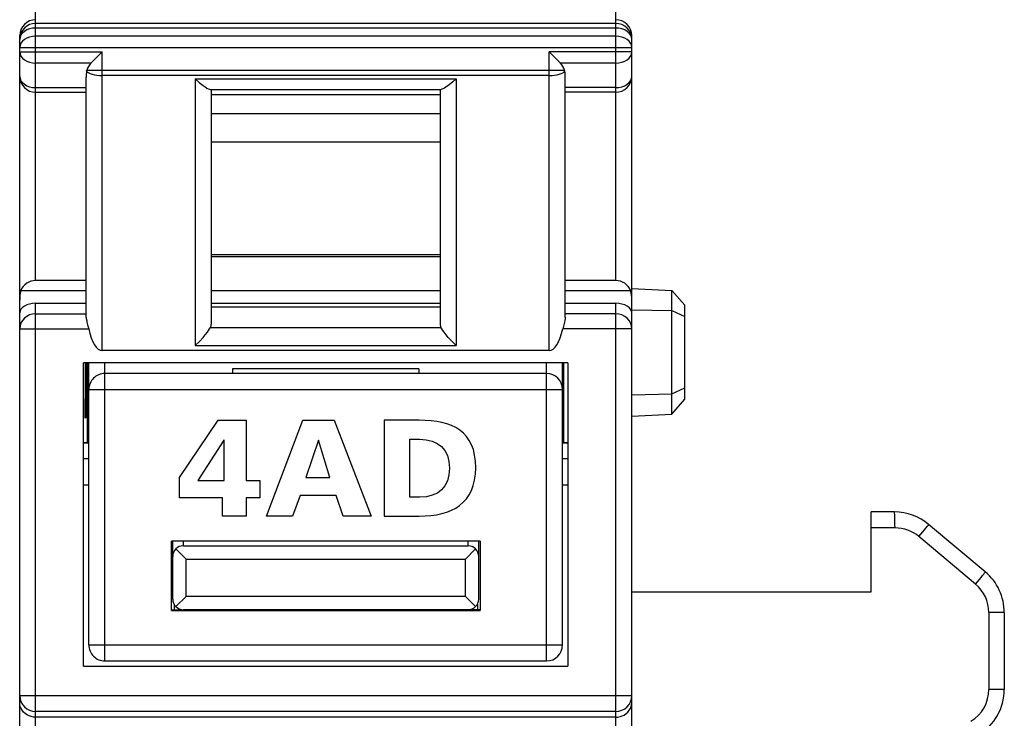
# Model space of a CAD drawing. Extents: x 0 to 188, y 0 to 176.
# Tile 24 of 35: x 1 to 19, y 127 to 140. Entities that reach past the tile are written whole.
import ezdxf

# ---------------------------------------------------------------- set-up
doc = ezdxf.new("R2010")
doc.units = 0
doc.header["$LTSCALE"] = 11.433915
doc.header["$MEASUREMENT"] = 0
doc.layers.get('0').update_dxf_attribs({"linetype": 'CONTINUOUS'})

msp = doc.modelspace()

# ---------------------------------------------------------------- linework, layer by layer
at = {"color": 7, "linetype": 'CONTINUOUS'}
for p, q in [((0.8002, 135.4975), (0.8002, 146.887)), ((11.7001, 135.4975), (11.7001, 146.887)), ((11.7001, 140.3313), (0.8002, 140.3313)), ((11.7001, 140.2435), (0.8002, 140.2435)), ((0.5001, 19.7018), (0.5001, 140.1005)), ((11.7001, 140.0898), (0.8002, 140.0898)), ((12.0002, 139.336), (12.0002, 140.1005)), ((0.5001, 139.8776), (12.0002, 139.8776)), ((0.5001, 139.7956), (2.0501, 139.7956)), ((1.8379, 139.5834), (2.0501, 139.7956)), ((2.0501, 134.1818), (2.0501, 139.7956)), ((10.4503, 134.1818), (10.4503, 139.7956)), ((10.6622, 139.5834), (10.4503, 139.7956)), ((12.0002, 139.7956), (10.4503, 139.7956)), ((1.8379, 139.5834), (0.8002, 139.5834)), ((11.7001, 139.5834), (10.6622, 139.5834)), ((1.75, 134.8081), (1.75, 139.3233)), ((1.7573, 139.4325), (1.7621, 139.4549)), ((1.7621, 139.4549), (10.7383, 139.4549)), ((10.4503, 139.3522), (2.0501, 139.3522)), ((10.7431, 139.4325), (10.7383, 139.4549)), ((10.75, 134.8081), (10.75, 139.3233)), ((12.0002, 19.7018), (12.0002, 139.335)), ((0.8002, 139.1238), (1.75, 139.1238)), ((3.8002, 139.2888), (3.8002, 134.281)), ((3.8002, 139.2888), (3.8743, 139.222)), ((3.8002, 139.2888), (8.7002, 139.2888)), ((3.8743, 139.222), (3.949, 139.1624)), ((3.949, 139.1624), (3.9849, 139.1369)), ((3.9849, 139.1369), (4.019, 139.1155)), ((8.5093, 139.1327), (8.479, 139.1141)), ((8.5717, 139.1779), (8.5093, 139.1327)), ((8.6357, 139.2306), (8.5717, 139.1779)), ((8.7002, 139.2888), (8.6357, 139.2306)), ((8.7002, 139.2888), (8.7002, 134.281)), ((11.7001, 139.1238), (10.75, 139.1238)), ((0.8002, 139.0359), (1.75, 139.0359)), ((4.019, 139.1155), (4.0427, 139.1028)), ((4.0427, 139.1028), (4.0644, 139.0945)), ((4.0644, 139.0945), (4.082, 139.0914)), ((4.082, 139.0914), (8.4184, 139.0914)), ((4.1003, 139.0914), (4.1003, 134.68)), ((4.1003, 138.998), (8.4001, 138.998)), ((8.4001, 139.0914), (8.4001, 134.68)), ((8.4332, 139.0935), (8.4184, 139.0914)), ((8.4514, 139.1), (8.4332, 139.0935)), ((8.479, 139.1141), (8.4514, 139.1)), ((11.7001, 139.0359), (10.75, 139.0359)), ((4.1003, 138.6391), (8.4001, 138.6391)), ((4.1003, 138.1047), (8.4001, 138.1047)), ((4.1003, 135.9901), (8.4001, 135.9901)), ((4.1003, 135.9519), (8.4001, 135.9519)), ((1.75, 135.4975), (0.8002, 135.4975)), ((11.7001, 135.4975), (10.75, 135.4975)), ((0.5212, 135.3135), (1.75, 135.3135)), ((4.1003, 135.3135), (8.4001, 135.3135)), ((10.75, 135.3135), (11.9792, 135.3135)), ((12.0002, 135.3521), (12.7506, 135.3125)), ((12.7506, 132.9912), (12.7506, 135.3125)), ((12.7506, 135.3125), (13.0003, 135.0355)), ((0.8002, 125.0289), (0.8002, 135.072)), ((0.8002, 135.072), (1.75, 135.072)), ((4.1003, 135.072), (8.4001, 135.072)), ((10.75, 135.072), (11.7001, 135.072)), ((11.7001, 126.9347), (11.7001, 135.072)), ((0.8002, 134.8746), (1.75, 134.8746)), ((4.1003, 135.0035), (8.4001, 135.0035)), ((11.7001, 134.8746), (10.75, 134.8746)), ((12.0002, 134.9518), (12.7506, 134.9356)), ((12.7506, 134.9356), (13.0003, 134.8209)), ((13.0003, 133.2685), (13.0003, 135.0355)), ((1.75, 134.8081), (1.7511, 134.7874)), ((1.7511, 134.7874), (1.7587, 134.7423)), ((1.7587, 134.7423), (1.7642, 134.7182)), ((1.7642, 134.7182), (1.7772, 134.6686)), ((10.7362, 134.7182), (10.7231, 134.6686)), ((10.7417, 134.7423), (10.7362, 134.7182)), ((10.749, 134.7874), (10.7417, 134.7423)), ((10.75, 134.8081), (10.749, 134.7874)), ((0.5001, 134.5925), (1.7962, 134.5925)), ((1.7772, 134.6686), (1.7962, 134.5925)), ((3.9876, 134.4798), (4.0262, 134.5284)), ((4.0262, 134.5284), (4.049, 134.5601)), ((4.049, 134.5601), (4.0693, 134.5911)), ((4.0693, 134.5911), (4.0855, 134.62)), ((4.0855, 134.62), (8.4149, 134.62)), ((8.4311, 134.5911), (8.4149, 134.62)), ((8.4514, 134.5601), (8.4311, 134.5911)), ((8.4742, 134.5284), (8.4514, 134.5601)), ((8.5124, 134.4798), (8.4742, 134.5284)), ((10.7231, 134.6686), (10.7042, 134.5925)), ((12.0002, 134.5925), (10.7042, 134.5925)), ((3.8002, 134.281), (3.876, 134.3558)), ((3.876, 134.3558), (3.947, 134.4319)), ((3.947, 134.4319), (3.9876, 134.4798)), ((8.5534, 134.4319), (8.5124, 134.4798)), ((8.6244, 134.3558), (8.5534, 134.4319)), ((8.7002, 134.281), (8.6244, 134.3558)), ((10.4503, 134.1818), (2.0501, 134.1818)), ((3.8002, 134.281), (8.7002, 134.281)), ((1.7001, 128.2518), (1.7001, 133.952)), ((10.8003, 133.952), (1.7001, 133.952)), ((1.7276, 133.952), (1.7276, 133.2785)), ((1.7438, 133.952), (1.7438, 133.2788)), ((1.7759, 132.452), (1.7759, 133.952)), ((1.8003, 128.6521), (1.8003, 133.952)), ((2.1001, 128.352), (2.1001, 133.952)), ((10.4, 128.352), (10.4, 133.952)), ((10.7, 128.6521), (10.7, 133.952)), ((10.7245, 132.452), (10.7245, 133.952)), ((10.8003, 133.952), (10.8003, 128.2518)), ((4.5003, 133.839), (4.5003, 133.7519)), ((8.0001, 133.839), (4.5003, 133.839)), ((8.0001, 133.839), (8.0001, 133.7519)), ((10.4, 133.7519), (2.1001, 133.7519)), ((1.8003, 133.4518), (10.7, 133.4518)), ((12.7506, 133.3681), (13.0003, 133.4831)), ((1.7276, 133.2785), (1.7438, 133.2788)), ((1.729, 132.9164), (1.7276, 133.2785)), ((1.7438, 133.2788), (1.7425, 132.9171)), ((12.0002, 133.3519), (12.7506, 133.3681)), ((12.7506, 132.9912), (13.0003, 133.2685)), ((1.7425, 132.9171), (1.729, 132.9164)), ((3.5046, 131.798), (4.2265, 132.8732)), ((4.2265, 132.8732), (4.7578, 132.8732)), ((4.7578, 132.8732), (4.7578, 131.7413)), ((5.1393, 131.0735), (5.8225, 132.8732)), ((5.8225, 132.8732), (6.4104, 132.8732)), ((6.4104, 132.8732), (7.104, 131.0735)), ((12.0002, 132.9519), (12.7506, 132.9912)), ((4.3349, 132.502), (3.845, 131.7413)), ((4.3401, 132.502), (4.3349, 132.502)), ((4.3401, 131.7413), (4.3401, 132.502)), ((6.1114, 132.502), (5.8793, 131.798)), ((6.1165, 132.502), (6.1114, 132.502)), ((6.3305, 131.798), (6.1165, 132.502)), ((1.8003, 132.452), (1.7001, 132.452)), ((1.8003, 132.4444), (1.7001, 132.4444)), ((10.8003, 132.452), (10.7, 132.452)), ((10.8003, 132.4444), (10.7, 132.4444)), ((1.7001, 132.1544), (1.8003, 132.1544)), ((10.7, 132.1544), (10.8003, 132.1544)), ((3.5046, 131.4164), (3.5046, 131.798)), ((3.845, 131.7413), (4.3401, 131.7413)), ((4.7578, 131.7413), (5.0129, 131.7413)), ((5.0129, 131.7413), (5.0129, 131.4164)), ((5.8793, 131.798), (6.3305, 131.798)), ((1.7001, 131.6621), (1.8003, 131.6621)), ((10.7, 131.6621), (10.8003, 131.6621)), ((4.3091, 131.4164), (3.5046, 131.4164)), ((4.3091, 131.0735), (4.3091, 131.4164)), ((4.7578, 131.4164), (4.7578, 131.0735)), ((5.0129, 131.4164), (4.7578, 131.4164)), ((5.7684, 131.4576), (5.6266, 131.0735)), ((6.444, 131.4576), (5.7684, 131.4576)), ((6.578, 131.0735), (6.444, 131.4576)), ((4.7578, 131.0735), (4.3091, 131.0735)), ((5.6266, 131.0735), (5.1393, 131.0735)), ((7.104, 131.0735), (6.578, 131.0735)), ((16.5002, 129.6518), (16.5002, 131.1518)), ((16.936, 131.1518), (16.5002, 131.1518)), ((16.9467, 130.8518), (16.5002, 130.8518)), ((18.6431, 130.0253), (17.5789, 130.9179)), ((18.4605, 129.7955), (17.3966, 130.6881)), ((3.3503, 129.3018), (3.3503, 130.602)), ((9.1501, 130.602), (3.3503, 130.602)), ((3.3751, 129.5144), (3.3751, 130.602)), ((3.4336, 130.4559), (3.6252, 130.2644)), ((3.5752, 130.5145), (3.5752, 130.602)), ((3.5752, 130.5145), (8.9251, 130.5145)), ((9.0667, 130.4559), (8.8752, 130.2644)), ((8.9251, 130.5145), (8.9251, 130.602)), ((9.1253, 129.5144), (9.1253, 130.602)), ((9.1501, 130.602), (9.1501, 129.3018)), ((3.6252, 129.5643), (3.6252, 130.2644)), ((3.6252, 130.2644), (8.8752, 130.2644)), ((8.8752, 129.5643), (8.8752, 130.2644)), ((3.4336, 129.3731), (3.6252, 129.5643)), ((8.8752, 129.5643), (3.6252, 129.5643)), ((9.0667, 129.3731), (8.8752, 129.5643)), ((12.0002, 129.6518), (16.5002, 129.6518)), ((3.4002, 129.4176), (3.4002, 129.3146)), ((9.1001, 129.4176), (9.1001, 129.3146)), ((3.3503, 129.3146), (3.5739, 129.3146)), ((3.3503, 129.3018), (9.1501, 129.3018)), ((8.9251, 129.3146), (3.5752, 129.3146)), ((7.4503, 129.3146), (7.4503, 129.3018)), ((7.5502, 129.3018), (7.5502, 129.3146)), ((8.5503, 129.3018), (8.5503, 129.3146)), ((8.6502, 129.3146), (8.6502, 129.3018)), ((9.1501, 129.3146), (8.9262, 129.3146)), ((18.7106, 129.2591), (18.7106, 127.818)), ((19.0003, 129.2591), (18.7106, 129.2591)), ((19.0003, 129.2591), (19.0003, 127.818)), ((1.8003, 128.6521), (10.7, 128.6521)), ((1.7001, 128.2518), (10.8003, 128.2518)), ((2.1001, 128.352), (10.4, 128.352)), ((0.5001, 127.7019), (12.0002, 127.7019)), ((19.0003, 127.818), (18.7106, 127.818)), ((0.5029, 127.5341), (0.5001, 127.5707)), ((0.5108, 127.4983), (0.5029, 127.5341)), ((0.5249, 127.4608), (0.5108, 127.4983)), ((11.9751, 127.4608), (11.9896, 127.4983)), ((11.9896, 127.4983), (11.9975, 127.5341)), ((11.9975, 127.5341), (12.0002, 127.5707)), ((0.5456, 127.4249), (0.5249, 127.4608)), ((0.5729, 127.3912), (0.5456, 127.4249)), ((0.6059, 127.3612), (0.5729, 127.3912)), ((0.6452, 127.335), (0.6059, 127.3612)), ((0.6803, 127.3185), (0.6452, 127.335)), ((0.7186, 127.3061), (0.6803, 127.3185)), ((0.7589, 127.2982), (0.7186, 127.3061)), ((0.8002, 127.2957), (0.7589, 127.2982)), ((11.7001, 127.4029), (0.8002, 127.4029)), ((11.7001, 127.2957), (0.8002, 127.2957)), ((11.7001, 127.2957), (11.7415, 127.2982)), ((11.7415, 127.2982), (11.7818, 127.3061)), ((11.7818, 127.3061), (11.82, 127.3185)), ((11.82, 127.3185), (11.8552, 127.335)), ((11.8552, 127.335), (11.8944, 127.3612)), ((11.8944, 127.3612), (11.9275, 127.3912)), ((11.9275, 127.3912), (11.9544, 127.4249)), ((11.9544, 127.4249), (11.9751, 127.4608))]:
    msp.add_line(p, q, dxfattribs=at)
for centre, radius, start, end in [((0.8003, 140.1004), 0.3001, 90.00695, 179.99378), ((0.8003, 140.0312), 0.3001, 90.00633, 179.99367), ((11.7001, 140.1005), 0.3001, 0.00191, 89.99736), ((11.7001, 140.0312), 0.3001, 0.00202, 89.99798), ((2.0531, 139.3698), 0.3032, 135.2211, 163.70633), ((10.4497, 139.3707), 0.3006, 16.25672, 45.02565), ((0.8003, 139.336), 0.3001, 180.00633, 269.99367), ((2.5746, 139.3235), 0.8245, 172.40591, 180.01509), ((11.7001, 139.336), 0.3001, 270.00202, 359.99798), ((0.7978, 135.1963), 0.3009, 89.53174, 157.00181), ((11.7026, 135.1964), 0.3008, 22.9888, 90.47765), ((11.1849, 135.1297), 0.8153, 0.23091, 13.03155), ((2.1001, 133.452), 0.2998, 90.01118, 180.04947), ((10.3999, 133.4517), 0.3001, 0.00633, 89.99367), ((16.9366, 130.1532), 0.9987, 49.97436, 90.03469), ((16.9469, 130.152), 0.6998, 50.00803, 90.01638), ((3.5752, 130.3144), 0.2001, 89.98066, 180.00988), ((8.9252, 130.3144), 0.2001, 359.99067, 90.01943), ((17.9994, 129.2588), 1.0009, 0.01739, 49.97974), ((18.0102, 129.2591), 0.7003, 0.00148, 49.99435), ((2.1001, 128.6518), 0.2998, 179.95151, 269.99457), ((10.4, 128.6521), 0.3001, 270.00058, 359.99268), ((18.0107, 127.818), 0.6999, 300.97355, 0.00596), ((18.0001, 127.8183), 1.0002, 300.95517, 359.98492)]:
    msp.add_arc(centre, radius, start, end, dxfattribs=at)
for points in [[(0.8002, 140.2435), (0.6345, 140.2435), (0.5001, 140.1483), (0.5001, 140.0312)], [(12.0002, 140.0312), (12.0002, 140.1483), (11.8659, 140.2435), (11.7001, 140.2435)], [(0.8002, 140.0898), (0.6345, 140.0898), (0.5001, 139.9947), (0.5001, 139.8776)], [(12.0002, 139.8776), (12.0002, 139.9947), (11.8659, 140.0898), (11.7001, 140.0898)], [(0.5001, 139.7956), (0.5001, 139.6781), (0.6345, 139.5834), (0.8002, 139.5834)], [(11.7001, 139.5834), (11.8659, 139.5834), (12.0002, 139.6781), (12.0002, 139.7956)], [(0.5001, 139.336), (0.5001, 139.2189), (0.6345, 139.1238), (0.8002, 139.1238)], [(1.7573, 139.4325), (1.7879, 139.3856), (1.9095, 139.3522), (2.0501, 139.3522)], [(10.4503, 139.3522), (10.5908, 139.3522), (10.7124, 139.3856), (10.7431, 139.4325)], [(10.75, 139.3233), (10.75, 139.3598), (10.7479, 139.3963), (10.7431, 139.4325)], [(11.7001, 139.1238), (11.8659, 139.1238), (12.0002, 139.2189), (12.0002, 139.336)], [(0.5212, 135.3135), (0.5074, 135.2543), (0.5005, 135.194), (0.5001, 135.133)], [(0.8002, 135.072), (0.6345, 135.072), (0.5001, 134.9917), (0.5001, 134.8929)], [(12.0002, 134.8929), (12.0002, 134.9917), (11.8659, 135.072), (11.7001, 135.072)], [(0.8002, 134.8746), (0.6345, 134.8746), (0.5001, 134.7482), (0.5001, 134.5925)], [(12.0002, 134.5925), (12.0002, 134.7482), (11.8659, 134.8746), (11.7001, 134.8746)], [(1.7962, 134.5925), (1.851, 134.3368), (1.9471, 134.1818), (2.0501, 134.1818)], [(4.0855, 134.62), (4.0951, 134.6386), (4.0999, 134.6589), (4.1003, 134.68)], [(8.4001, 134.68), (8.4004, 134.6589), (8.4053, 134.6386), (8.4149, 134.62)], [(10.4503, 134.1818), (10.5533, 134.1818), (10.6494, 134.3368), (10.7042, 134.5925)], [(16.9467, 130.8518), (16.9467, 131.0175), (16.9419, 131.1518), (16.936, 131.1518)], [(17.3966, 130.6881), (17.5014, 130.8132), (17.5823, 130.9152), (17.5789, 130.9179)], [(18.4605, 129.7955), (18.5652, 129.9202), (18.6462, 130.0225), (18.6431, 130.0253)], [(3.3751, 129.5144), (3.3751, 129.4038), (3.4646, 129.3146), (3.5752, 129.3146)], [(8.9251, 129.3146), (9.0357, 129.3146), (9.1253, 129.4038), (9.1253, 129.5144)], [(0.5001, 127.7019), (0.5001, 127.5369), (0.6345, 127.4029), (0.8002, 127.4029)], [(11.7001, 127.4029), (11.8659, 127.4029), (12.0002, 127.5369), (12.0002, 127.7019)]]:
    msp.add_open_spline(points, degree=3, dxfattribs=at)
for points in [[(7.349, 132.8732), (7.349, 132.8732), (8.0039, 132.8732), (8.0039, 132.8732), (8.6304, 132.8732), (9.0688, 132.6773), (9.0688, 131.9811), (9.0688, 131.3081), (8.6177, 131.0735), (8.0039, 131.0735), (8.0039, 131.0735), (7.349, 131.0735), (7.349, 131.0735), (7.349, 131.0735), (7.349, 132.8732), (7.349, 132.8732)], [(7.8285, 131.4293), (7.8285, 131.4293), (8.0142, 131.4293), (8.0142, 131.4293), (8.3727, 131.4293), (8.5737, 131.6149), (8.5737, 131.9733), (8.5737, 132.3318), (8.3649, 132.5173), (8.0142, 132.5173), (8.0142, 132.5173), (7.8285, 132.5173), (7.8285, 132.5173), (7.8285, 132.5173), (7.8285, 131.4293), (7.8285, 131.4293)]]:
    msp.add_open_spline(points, degree=3, knots=[0, 0, 0, 0, 1, 1, 1, 2, 2, 2, 3, 3, 3, 4, 4, 4, 5, 5, 5, 5], dxfattribs=at)

doc.saveas('drawing.dxf')
